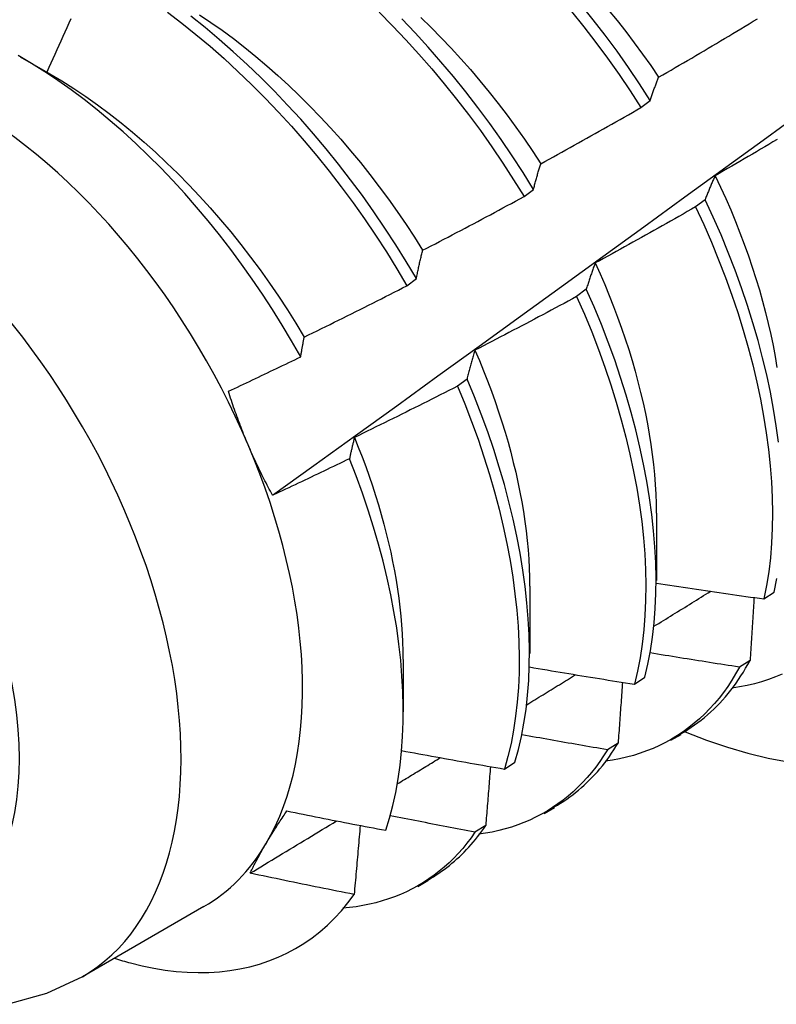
# Model space of a CAD drawing. Header units: inches. Extents: x 17 to 237, y 17 to 149.
# Tile 73 of 118: x 211.756 to 211.964, y 89.698 to 89.968. Entities that reach past the tile are written whole.
import ezdxf

# ---------------------------------------------------------------- set-up
doc = ezdxf.new("R2010")
doc.units = ezdxf.units.IN
doc.header["$MEASUREMENT"] = 0
doc.layers.add('Visible Edges(ANSI)', color=7, linetype='Continuous', lineweight=25)
doc.layers.add('Visible Tangent Edges(ANSI)', color=7, linetype='Continuous', lineweight=25)

msp = doc.modelspace()

# ---------------------------------------------------------------- linework, layer by layer
at = {"layer": 'Visible Edges(ANSI)'}
for p, q in [((211.75584, 89.95817), (211.764, 89.95347)), ((211.92646, 89.94418), (211.92905, 89.94615)), ((211.89434, 89.91973), (211.89694, 89.92171)), ((211.94413, 89.91887), (211.94149, 89.91688)), ((211.86214, 89.89524), (211.86475, 89.89722)), ((211.91145, 89.89424), (211.9088, 89.89225)), ((211.87867, 89.86959), (211.87601, 89.8676)), ((211.93075, 89.83273), (211.93073, 89.81424)), ((211.89595, 89.81264), (211.89593, 89.79415)), ((211.96028, 89.80916), (211.96315, 89.81106)), ((211.86115, 89.79255), (211.86113, 89.7781)), ((211.95647, 89.79227), (211.95354, 89.79043)), ((211.92467, 89.78573), (211.92755, 89.78762)), ((211.92019, 89.76953), (211.91725, 89.7677)), ((211.93472, 89.77033), (211.93753, 89.77195)), ((211.88895, 89.76241), (211.89184, 89.76429)), ((211.89992, 89.75024), (211.90273, 89.75186)), ((211.88381, 89.74692), (211.88086, 89.74509)), ((211.86512, 89.73015), (211.86793, 89.73177)), ((211.80636, 89.72463), (211.77295, 89.70535))]:
    msp.add_line(p, q, dxfattribs=at)
at = {"layer": 'Visible Edges(ANSI)', "flags": 128}
for points in [[(211.82522, 89.83764), (211.8366, 89.84584), (211.84797, 89.85404), (211.85933, 89.86224), (211.87068, 89.87044), (211.88202, 89.87864), (211.89335, 89.88683), (211.90467, 89.89503), (211.91598, 89.90322), (211.92728, 89.91142), (211.93857, 89.91961), (211.94985, 89.9278), (211.96112, 89.93599), (211.97237, 89.94418), (211.98362, 89.95236), (211.99487, 89.96054), (212.0061, 89.96872), (212.01732, 89.9769), (212.02853, 89.98508), (212.03973, 89.99325), (212.05093, 90.00142), (212.06211, 90.00958), (212.07329, 90.01774)], [(211.92905, 89.94615), (211.92609, 89.95073), (211.92304, 89.95524), (211.9199, 89.95968), (211.91667, 89.96404), (211.91336, 89.96833), (211.90998, 89.97253)], [(211.79629, 89.97041), (211.80024, 89.96741), (211.80416, 89.96428), (211.80805, 89.96102), (211.8119, 89.95764), (211.8157, 89.95413), (211.81946, 89.95052), (211.82317, 89.94679), (211.82682, 89.94296), (211.83041, 89.93903), (211.83394, 89.935), (211.8374, 89.93089), (211.84079, 89.92668), (211.8441, 89.9224), (211.84734, 89.91803), (211.85048, 89.9136), (211.85354, 89.9091), (211.85651, 89.90453), (211.85938, 89.89991), (211.86214, 89.89524)], [(211.85448, 89.97039), (211.85819, 89.96666), (211.86184, 89.96282), (211.86543, 89.95889), (211.86896, 89.95486), (211.87241, 89.95074), (211.8758, 89.94653), (211.87911, 89.94224), (211.88233, 89.93788), (211.88547, 89.93344), (211.88853, 89.92893), (211.89148, 89.92436), (211.89434, 89.91973)], [(211.90742, 89.97059), (211.9108, 89.96638), (211.91411, 89.96209), (211.91733, 89.95772), (211.92046, 89.95327), (211.92351, 89.94876), (211.92646, 89.94418)], [(211.91749, 89.97107), (211.91992, 89.96809), (211.92231, 89.96507), (211.92464, 89.962), (211.92693, 89.95888), (211.92916, 89.95572), (211.93134, 89.95251)], [(211.76977, 89.96857), (211.76923, 89.96735), (211.76868, 89.96613), (211.76814, 89.96491), (211.76759, 89.96368), (211.76705, 89.96246), (211.7665, 89.96125), (211.76595, 89.96003), (211.7654, 89.95881), (211.76485, 89.95759), (211.7643, 89.95637), (211.76375, 89.95515), (211.7632, 89.95393)], [(211.86475, 89.89722), (211.86197, 89.90189), (211.8591, 89.90651), (211.85612, 89.91107), (211.85306, 89.91556), (211.84991, 89.91999), (211.84667, 89.92435), (211.84335, 89.92863), (211.83995, 89.93283), (211.83649, 89.93694), (211.83295, 89.94096), (211.82936, 89.94488), (211.8257, 89.9487), (211.82199, 89.95242), (211.81823, 89.95603), (211.81442, 89.95952), (211.81057, 89.9629), (211.80668, 89.96615), (211.80276, 89.96927)], [(211.80511, 89.96969), (211.80824, 89.9676), (211.81137, 89.96541), (211.81447, 89.96312), (211.81755, 89.96073), (211.82061, 89.95826), (211.82365, 89.95569), (211.82666, 89.95304), (211.82963, 89.9503), (211.83257, 89.94749), (211.83548, 89.9446), (211.83834, 89.94163), (211.84116, 89.93859), (211.84394, 89.93549), (211.84667, 89.93232), (211.84935, 89.92908), (211.85198, 89.92579), (211.85455, 89.92244), (211.85706, 89.91904), (211.85951, 89.91559), (211.8619, 89.91209), (211.86422, 89.90854), (211.86647, 89.90496)], [(211.89694, 89.92171), (211.89407, 89.92633), (211.89111, 89.9309), (211.88805, 89.9354), (211.8849, 89.93983), (211.88167, 89.94419), (211.87836, 89.94848), (211.87496, 89.95268), (211.8715, 89.95679), (211.86797, 89.96081), (211.86438, 89.96474), (211.86072, 89.96857)], [(211.86598, 89.96892), (211.86878, 89.96619), (211.87155, 89.96339), (211.87427, 89.96053), (211.87696, 89.9576), (211.8796, 89.95461), (211.8822, 89.95156), (211.88475, 89.94845), (211.88725, 89.94529), (211.88971, 89.94207), (211.8921, 89.93881), (211.89444, 89.9355), (211.89672, 89.93215), (211.89894, 89.92876)], [(211.93134, 89.95251), (211.93248, 89.95317), (211.93362, 89.95383), (211.93475, 89.95449), (211.93589, 89.95515), (211.93703, 89.95581), (211.93816, 89.95648), (211.93929, 89.95714), (211.94043, 89.9578), (211.94156, 89.95847), (211.94269, 89.95914), (211.94383, 89.9598), (211.94496, 89.96047), (211.94609, 89.96114), (211.94722, 89.96181), (211.94835, 89.96249), (211.94948, 89.96316), (211.9506, 89.96383), (211.95173, 89.96451), (211.95286, 89.96518), (211.95398, 89.96586), (211.95511, 89.96654), (211.95624, 89.96722), (211.95736, 89.9679), (211.95848, 89.96858)], [(211.83295, 89.8757), (211.83046, 89.88007), (211.82788, 89.8844), (211.82521, 89.88868), (211.82245, 89.8929), (211.81962, 89.89707), (211.8167, 89.90118), (211.81371, 89.90522), (211.81065, 89.90918), (211.80753, 89.91305), (211.80434, 89.91684), (211.8011, 89.92053), (211.79781, 89.92413), (211.79446, 89.92763), (211.79106, 89.93103), (211.78762, 89.93432), (211.78413, 89.9375), (211.7806, 89.94057), (211.77704, 89.94353), (211.77345, 89.94636), (211.76984, 89.94905), (211.76621, 89.95162), (211.76257, 89.95405), (211.75892, 89.95634), (211.75527, 89.95849)], [(211.764, 89.95347), (211.7673, 89.95151), (211.77058, 89.94943), (211.77385, 89.94724), (211.77711, 89.94494), (211.78034, 89.94253), (211.78355, 89.94002), (211.78674, 89.93741), (211.78989, 89.93471), (211.79301, 89.93191), (211.7961, 89.92902), (211.79915, 89.92604), (211.80216, 89.92298), (211.80512, 89.91985), (211.80804, 89.91664), (211.81091, 89.91335), (211.81372, 89.91), (211.81647, 89.90658), (211.81917, 89.9031), (211.8218, 89.89956), (211.82437, 89.89597), (211.82687, 89.89233), (211.8293, 89.88864), (211.83165, 89.8849), (211.83392, 89.88112)], [(211.92905, 89.94615), (211.92914, 89.94643), (211.92923, 89.94671), (211.92932, 89.94698), (211.92941, 89.94726), (211.9295, 89.94753), (211.9296, 89.9478), (211.92969, 89.94807), (211.92978, 89.94834), (211.92988, 89.94861), (211.92997, 89.94888), (211.93007, 89.94915), (211.93016, 89.94941), (211.93026, 89.94968), (211.93036, 89.94994), (211.93045, 89.9502), (211.93055, 89.95047), (211.93065, 89.95073), (211.93075, 89.95098), (211.93084, 89.95124), (211.93094, 89.9515), (211.93104, 89.95175), (211.93114, 89.95201), (211.93124, 89.95226), (211.93134, 89.95251)], [(211.89894, 89.92876), (211.90009, 89.92939), (211.90125, 89.93002), (211.9024, 89.93065), (211.90355, 89.93129), (211.9047, 89.93192), (211.90585, 89.93256), (211.907, 89.93319), (211.90815, 89.93383), (211.9093, 89.93447), (211.91045, 89.93511), (211.91159, 89.93575), (211.91274, 89.93639), (211.91389, 89.93704), (211.91503, 89.93768), (211.91618, 89.93833), (211.91732, 89.93897), (211.91847, 89.93962), (211.91961, 89.94027), (211.92075, 89.94092), (211.92189, 89.94157), (211.92303, 89.94222), (211.92418, 89.94287), (211.92532, 89.94352), (211.92646, 89.94418)], [(211.96392, 89.93541), (211.96278, 89.93474), (211.96165, 89.93407), (211.96052, 89.9334), (211.95938, 89.93273), (211.95825, 89.93206), (211.95711, 89.93139), (211.95598, 89.93073), (211.95484, 89.93006), (211.95371, 89.9294), (211.95257, 89.92874), (211.95143, 89.92808), (211.95029, 89.92742), (211.94915, 89.92676), (211.94801, 89.9261), (211.94687, 89.92544)], [(211.89694, 89.92171), (211.89702, 89.92201), (211.8971, 89.92232), (211.89718, 89.92262), (211.89726, 89.92293), (211.89734, 89.92323), (211.89742, 89.92353), (211.8975, 89.92383), (211.89758, 89.92413), (211.89766, 89.92443), (211.89775, 89.92472), (211.89783, 89.92502), (211.89791, 89.92531), (211.898, 89.92561), (211.89808, 89.9259), (211.89816, 89.92619), (211.89825, 89.92648), (211.89833, 89.92677), (211.89842, 89.92705), (211.89851, 89.92734), (211.89859, 89.92763), (211.89868, 89.92791), (211.89877, 89.92819), (211.89885, 89.92848), (211.89894, 89.92876)], [(211.94687, 89.92544), (211.94675, 89.92518), (211.94663, 89.92492), (211.94651, 89.92466), (211.94639, 89.92439), (211.94628, 89.92413), (211.94616, 89.92386), (211.94604, 89.92359), (211.94592, 89.92332), (211.94581, 89.92305), (211.94569, 89.92278), (211.94558, 89.92251), (211.94546, 89.92224), (211.94535, 89.92196), (211.94523, 89.92169), (211.94512, 89.92141), (211.94501, 89.92113), (211.9449, 89.92085), (211.94479, 89.92057), (211.94467, 89.92029), (211.94456, 89.92001), (211.94445, 89.91973), (211.94434, 89.91944), (211.94424, 89.91916), (211.94413, 89.91887)], [(211.94687, 89.92544), (211.94836, 89.92231), (211.94979, 89.91918), (211.95115, 89.91604), (211.95246, 89.91289), (211.95371, 89.90975), (211.9549, 89.90661), (211.95602, 89.90347), (211.95709, 89.90034), (211.95809, 89.89721), (211.95903, 89.8941), (211.95991, 89.891), (211.96072, 89.88791), (211.96147, 89.88485), (211.96216, 89.8818), (211.96279, 89.87877), (211.96335, 89.87577), (211.96385, 89.87279)], [(211.86647, 89.90496), (211.86764, 89.90556), (211.8688, 89.90617), (211.86997, 89.90677), (211.87114, 89.90738), (211.8723, 89.90799), (211.87347, 89.90859), (211.87463, 89.9092), (211.8758, 89.90981), (211.87696, 89.91043), (211.87812, 89.91104), (211.87929, 89.91165), (211.88045, 89.91227), (211.88161, 89.91288), (211.88277, 89.9135), (211.88393, 89.91412), (211.88509, 89.91474), (211.88625, 89.91536), (211.88741, 89.91598), (211.88856, 89.9166), (211.88972, 89.91723), (211.89088, 89.91785), (211.89203, 89.91847), (211.89319, 89.9191), (211.89434, 89.91973)], [(211.96429, 89.8522), (211.96368, 89.85674), (211.96293, 89.86135), (211.96206, 89.866), (211.96105, 89.8707), (211.95992, 89.87543), (211.95867, 89.8802), (211.95728, 89.885), (211.95577, 89.88982), (211.95414, 89.89466), (211.95238, 89.8995), (211.9505, 89.90435), (211.9485, 89.9092), (211.94637, 89.91404), (211.94413, 89.91887)], [(211.94149, 89.91688), (211.94035, 89.91623), (211.9392, 89.91558), (211.93806, 89.91493), (211.93692, 89.91428), (211.93577, 89.91363), (211.93463, 89.91298), (211.93348, 89.91233), (211.93233, 89.91168), (211.93118, 89.91104), (211.93004, 89.91039), (211.92889, 89.90975), (211.92774, 89.90911), (211.92659, 89.90847), (211.92544, 89.90783), (211.92429, 89.90719), (211.92314, 89.90655), (211.92198, 89.90591), (211.92083, 89.90528), (211.91968, 89.90464), (211.91853, 89.90401), (211.91737, 89.90337), (211.91622, 89.90274), (211.91506, 89.90211), (211.9139, 89.90148)], [(211.94149, 89.91688), (211.94373, 89.91205), (211.94584, 89.90721), (211.94784, 89.90236), (211.94971, 89.89751), (211.95146, 89.89266), (211.95308, 89.88783), (211.95458, 89.88301), (211.95595, 89.87822), (211.9572, 89.87345), (211.95832, 89.86872), (211.95932, 89.86402), (211.96018, 89.85937), (211.96092, 89.85477), (211.96152, 89.85023), (211.962, 89.84575), (211.96234, 89.84134), (211.96255, 89.837), (211.96263, 89.83274), (211.96258, 89.82856), (211.96239, 89.82448), (211.96207, 89.82049), (211.96161, 89.81661), (211.96101, 89.81283), (211.96028, 89.80916)], [(211.86475, 89.89722), (211.86481, 89.89755), (211.86488, 89.89789), (211.86495, 89.89822), (211.86502, 89.89855), (211.86509, 89.89888), (211.86516, 89.89921), (211.86523, 89.89954), (211.8653, 89.89987), (211.86537, 89.9002), (211.86544, 89.90052), (211.86551, 89.90085), (211.86558, 89.90117), (211.86565, 89.90149), (211.86573, 89.90181), (211.8658, 89.90213), (211.86587, 89.90245), (211.86594, 89.90277), (211.86602, 89.90308), (211.86609, 89.9034), (211.86617, 89.90371), (211.86624, 89.90403), (211.86632, 89.90434), (211.86639, 89.90465), (211.86647, 89.90496)], [(211.9139, 89.90148), (211.9138, 89.90119), (211.91369, 89.9009), (211.91358, 89.90061), (211.91348, 89.90032), (211.91337, 89.90002), (211.91326, 89.89973), (211.91316, 89.89943), (211.91305, 89.89914), (211.91295, 89.89884), (211.91285, 89.89854), (211.91274, 89.89824), (211.91264, 89.89794), (211.91254, 89.89764), (211.91244, 89.89733), (211.91234, 89.89703), (211.91224, 89.89672), (211.91214, 89.89642), (211.91204, 89.89611), (211.91194, 89.8958), (211.91184, 89.89549), (211.91174, 89.89518), (211.91164, 89.89487), (211.91154, 89.89455), (211.91145, 89.89424)], [(211.9139, 89.90148), (211.91525, 89.89851), (211.91654, 89.89553), (211.91778, 89.89254), (211.91896, 89.88956), (211.92008, 89.88658), (211.92116, 89.8836), (211.92217, 89.88063), (211.92313, 89.87767), (211.92403, 89.87472), (211.92488, 89.87177), (211.92567, 89.86884), (211.9264, 89.86593), (211.92708, 89.86303), (211.9277, 89.86015), (211.92826, 89.85729), (211.92876, 89.85445), (211.92921, 89.85163), (211.9296, 89.84885), (211.92993, 89.84608), (211.9302, 89.84335), (211.93041, 89.84065), (211.93056, 89.83798), (211.93066, 89.83535), (211.93069, 89.83275)], [(211.83392, 89.88112), (211.8351, 89.8817), (211.83629, 89.88228), (211.83747, 89.88285), (211.83865, 89.88343), (211.83983, 89.88401), (211.84101, 89.88459), (211.84219, 89.88518), (211.84336, 89.88576), (211.84454, 89.88634), (211.84572, 89.88693), (211.8469, 89.88752), (211.84807, 89.8881), (211.84925, 89.88869), (211.85042, 89.88928), (211.8516, 89.88987), (211.85277, 89.89046), (211.85394, 89.89106), (211.85512, 89.89165), (211.85629, 89.89225), (211.85746, 89.89284), (211.85863, 89.89344), (211.8598, 89.89404), (211.86097, 89.89464), (211.86214, 89.89524)], [(211.92755, 89.78762), (211.9284, 89.79119), (211.92911, 89.79487), (211.92968, 89.79866), (211.93012, 89.80257), (211.93042, 89.80657), (211.93059, 89.81066), (211.93063, 89.81485), (211.93053, 89.81912), (211.93031, 89.82347), (211.92995, 89.82789), (211.92946, 89.83238), (211.92884, 89.83693), (211.92809, 89.84153), (211.92721, 89.84619), (211.9262, 89.85089), (211.92506, 89.85562), (211.9238, 89.86039), (211.92241, 89.86519), (211.9209, 89.87001), (211.91926, 89.87485), (211.91749, 89.87969), (211.9156, 89.88455), (211.91358, 89.8894), (211.91145, 89.89424)], [(211.9088, 89.89225), (211.90764, 89.89162), (211.90649, 89.891), (211.90533, 89.89037), (211.90417, 89.88975), (211.90301, 89.88913), (211.90184, 89.88851), (211.90068, 89.88789), (211.89952, 89.88727), (211.89836, 89.88665), (211.89719, 89.88603), (211.89603, 89.88542), (211.89487, 89.8848), (211.8937, 89.88419), (211.89254, 89.88358), (211.89137, 89.88297), (211.8902, 89.88236), (211.88904, 89.88175), (211.88787, 89.88114), (211.8867, 89.88053), (211.88553, 89.87993), (211.88436, 89.87932), (211.88319, 89.87872), (211.88202, 89.87811), (211.88085, 89.87751)], [(211.9088, 89.89225), (211.91093, 89.8874), (211.91294, 89.88255), (211.91482, 89.8777), (211.91657, 89.87286), (211.91821, 89.86802), (211.91971, 89.8632), (211.92109, 89.85841), (211.92234, 89.85364), (211.92347, 89.8489), (211.92447, 89.84421), (211.92534, 89.83956), (211.92608, 89.83496), (211.92669, 89.83041), (211.92717, 89.82593), (211.92752, 89.82151), (211.92773, 89.81717), (211.92782, 89.81291), (211.92777, 89.80873), (211.92759, 89.80464), (211.92728, 89.80064), (211.92683, 89.79675), (211.92624, 89.79296), (211.92553, 89.78929), (211.92467, 89.78573)], [(211.83295, 89.8757), (211.83299, 89.87593), (211.83303, 89.87616), (211.83307, 89.87639), (211.83311, 89.87662), (211.83314, 89.87685), (211.83318, 89.87708), (211.83322, 89.87731), (211.83326, 89.87754), (211.8333, 89.87776), (211.83334, 89.87799), (211.83338, 89.87822), (211.83343, 89.87844), (211.83347, 89.87867), (211.83351, 89.8789), (211.83355, 89.87912), (211.83359, 89.87935), (211.83363, 89.87957), (211.83367, 89.87979), (211.83371, 89.88002), (211.83375, 89.88024), (211.8338, 89.88046), (211.83384, 89.88068), (211.83388, 89.8809), (211.83392, 89.88112)], [(211.81307, 89.86621), (211.8139, 89.8666), (211.81473, 89.86699), (211.81556, 89.86738), (211.81639, 89.86777), (211.81722, 89.86816), (211.81805, 89.86855), (211.81888, 89.86894), (211.81971, 89.86934), (211.82054, 89.86973), (211.82137, 89.87013), (211.8222, 89.87052), (211.82303, 89.87091), (211.82385, 89.87131), (211.82468, 89.87171), (211.82551, 89.8721), (211.82634, 89.8725), (211.82717, 89.8729), (211.82799, 89.8733), (211.82882, 89.87369), (211.82965, 89.87409), (211.83047, 89.87449), (211.8313, 89.87489), (211.83212, 89.87529), (211.83295, 89.8757)], [(211.88085, 89.87751), (211.88075, 89.87719), (211.88066, 89.87688), (211.88056, 89.87656), (211.88047, 89.87624), (211.88037, 89.87591), (211.88028, 89.87559), (211.88019, 89.87527), (211.88009, 89.87494), (211.88, 89.87461), (211.87991, 89.87429), (211.87982, 89.87396), (211.87972, 89.87363), (211.87963, 89.8733), (211.87954, 89.87297), (211.87945, 89.87263), (211.87936, 89.8723), (211.87928, 89.87197), (211.87919, 89.87163), (211.8791, 89.87129), (211.87901, 89.87095), (211.87892, 89.87062), (211.87884, 89.87027), (211.87875, 89.86993), (211.87867, 89.86959)], [(211.88085, 89.87751), (211.88206, 89.87469), (211.88322, 89.87187), (211.88433, 89.86905), (211.88539, 89.86623), (211.8864, 89.86342), (211.88736, 89.86061), (211.88827, 89.8578), (211.88913, 89.85501), (211.88994, 89.85223), (211.89069, 89.84945), (211.8914, 89.84669), (211.89206, 89.84395), (211.89266, 89.84122), (211.89321, 89.8385), (211.89371, 89.83581), (211.89416, 89.83314), (211.89456, 89.83048), (211.89491, 89.82786), (211.8952, 89.82525), (211.89544, 89.82268), (211.89563, 89.82013), (211.89577, 89.81761), (211.89585, 89.81513), (211.89588, 89.81267)], [(211.87601, 89.8676), (211.87484, 89.867), (211.87367, 89.8664), (211.87249, 89.86581), (211.87132, 89.86521), (211.87014, 89.86462), (211.86897, 89.86402), (211.86779, 89.86343), (211.86661, 89.86284), (211.86543, 89.86225), (211.86426, 89.86166), (211.86308, 89.86108), (211.8619, 89.86049), (211.86072, 89.8599), (211.85954, 89.85932), (211.85836, 89.85874), (211.85718, 89.85815), (211.856, 89.85757), (211.85481, 89.85699), (211.85363, 89.85641), (211.85245, 89.85584), (211.85126, 89.85526), (211.85008, 89.85468), (211.84889, 89.85411), (211.84771, 89.85354)], [(211.87601, 89.8676), (211.87803, 89.86275), (211.87992, 89.85789), (211.88169, 89.85305), (211.88333, 89.84821), (211.88484, 89.84339), (211.88623, 89.8386), (211.88749, 89.83383), (211.88862, 89.82909), (211.88962, 89.8244), (211.8905, 89.81974), (211.89124, 89.81514), (211.89185, 89.8106), (211.89234, 89.80611), (211.89269, 89.80169), (211.89291, 89.79735), (211.893, 89.79308), (211.89296, 89.78889), (211.89279, 89.7848), (211.89248, 89.7808), (211.89204, 89.7769), (211.89147, 89.7731), (211.89076, 89.76942), (211.88992, 89.76585), (211.88895, 89.76241)], [(211.89184, 89.76429), (211.8928, 89.76774), (211.89364, 89.77132), (211.89433, 89.77501), (211.8949, 89.77881), (211.89532, 89.78272), (211.89562, 89.78673), (211.89578, 89.79083), (211.89581, 89.79502), (211.89571, 89.7993), (211.89548, 89.80365), (211.89512, 89.80807), (211.89462, 89.81256), (211.894, 89.81711), (211.89324, 89.82172), (211.89236, 89.82637), (211.89135, 89.83107), (211.89021, 89.83581), (211.88894, 89.84058), (211.88754, 89.84538), (211.88602, 89.8502), (211.88437, 89.85504), (211.88259, 89.85989), (211.88069, 89.86474), (211.87867, 89.86959)], [(211.81851, 89.85146), (211.81825, 89.85207), (211.818, 89.85267), (211.81775, 89.85327), (211.81751, 89.85388), (211.81726, 89.85448), (211.81702, 89.85509), (211.81678, 89.8557), (211.81654, 89.85631), (211.81631, 89.85692), (211.81608, 89.85753), (211.81585, 89.85814), (211.81562, 89.85875), (211.81539, 89.85937), (211.81517, 89.85999), (211.81495, 89.8606), (211.81473, 89.86122), (211.81452, 89.86184), (211.8143, 89.86246), (211.81409, 89.86308), (211.81388, 89.86371), (211.81367, 89.86433), (211.81347, 89.86495), (211.81327, 89.86558), (211.81307, 89.86621)], [(211.84771, 89.85354), (211.84765, 89.8533), (211.84759, 89.85306), (211.84753, 89.85282), (211.84747, 89.85258), (211.84742, 89.85234), (211.84736, 89.8521), (211.8473, 89.85186), (211.84724, 89.85162), (211.84719, 89.85137), (211.84713, 89.85113), (211.84707, 89.85089), (211.84702, 89.85064), (211.84696, 89.8504), (211.8469, 89.85015), (211.84685, 89.84991), (211.84679, 89.84966), (211.84674, 89.84942), (211.84668, 89.84917), (211.84663, 89.84892), (211.84657, 89.84867), (211.84652, 89.84842), (211.84646, 89.84818), (211.84641, 89.84793), (211.84635, 89.84768)], [(211.84771, 89.85354), (211.84879, 89.85088), (211.84982, 89.84822), (211.85081, 89.84556), (211.85176, 89.84291), (211.85266, 89.84026), (211.85351, 89.83762), (211.85432, 89.83498), (211.85509, 89.83236), (211.85581, 89.82974), (211.85648, 89.82714), (211.85711, 89.82455), (211.85769, 89.82197), (211.85822, 89.81941), (211.85871, 89.81686), (211.85916, 89.81434), (211.85956, 89.81183), (211.85991, 89.80934), (211.86021, 89.80687), (211.86047, 89.80443), (211.86069, 89.80201), (211.86085, 89.79961), (211.86097, 89.79724), (211.86105, 89.7949), (211.86107, 89.79259)], [(211.82522, 89.83764), (211.82491, 89.8382), (211.82461, 89.83876), (211.82431, 89.83932), (211.82401, 89.83989), (211.82371, 89.84045), (211.82342, 89.84102), (211.82313, 89.84158), (211.82284, 89.84215), (211.82255, 89.84272), (211.82226, 89.8433), (211.82198, 89.84387), (211.8217, 89.84444), (211.82142, 89.84502), (211.82115, 89.8456), (211.82087, 89.84618), (211.8206, 89.84676), (211.82033, 89.84734), (211.82006, 89.84793), (211.8198, 89.84851), (211.81954, 89.8491), (211.81928, 89.84969), (211.81902, 89.85028), (211.81876, 89.85087), (211.81851, 89.85146)], [(211.84635, 89.84768), (211.84548, 89.84725), (211.8446, 89.84683), (211.84372, 89.8464), (211.84284, 89.84598), (211.84196, 89.84556), (211.84109, 89.84514), (211.84021, 89.84471), (211.83933, 89.84429), (211.83845, 89.84387), (211.83757, 89.84345), (211.83669, 89.84304), (211.83581, 89.84262), (211.83493, 89.8422), (211.83404, 89.84178), (211.83316, 89.84137), (211.83228, 89.84095), (211.8314, 89.84053), (211.83052, 89.84012), (211.82964, 89.8397), (211.82875, 89.83929), (211.82787, 89.83888), (211.82699, 89.83847), (211.8261, 89.83805), (211.82522, 89.83764)], [(211.85634, 89.74558), (211.85737, 89.74894), (211.85828, 89.75241), (211.85906, 89.756), (211.85973, 89.75969), (211.86026, 89.76348), (211.86067, 89.76735), (211.86095, 89.77132), (211.8611, 89.77537), (211.86113, 89.7795), (211.86103, 89.7837), (211.86079, 89.78798), (211.86044, 89.79233), (211.85995, 89.79675), (211.85933, 89.80122), (211.85859, 89.80575), (211.85772, 89.81031), (211.85672, 89.81491), (211.8556, 89.81954), (211.85436, 89.82419), (211.853, 89.82886), (211.85152, 89.83355), (211.84991, 89.83825), (211.84819, 89.84296), (211.84635, 89.84768)], [(211.93072, 89.81353), (211.93195, 89.81334), (211.93318, 89.81315), (211.93441, 89.81296), (211.93564, 89.81277), (211.93687, 89.81258), (211.9381, 89.8124), (211.93933, 89.81221), (211.94056, 89.81203), (211.94179, 89.81184), (211.94302, 89.81166), (211.94426, 89.81148), (211.94549, 89.81129), (211.94672, 89.81111), (211.94795, 89.81093), (211.94918, 89.81075), (211.95042, 89.81057), (211.95165, 89.81039), (211.95288, 89.81022), (211.95411, 89.81004), (211.95535, 89.80986), (211.95658, 89.80969), (211.95781, 89.80951), (211.95905, 89.80934), (211.96028, 89.80916)], [(211.96315, 89.81106), (211.96388, 89.81473)], [(211.93006, 89.80163), (211.93071, 89.80203), (211.93136, 89.80243), (211.93201, 89.80283), (211.93266, 89.80323), (211.93331, 89.80364), (211.93396, 89.80404), (211.93461, 89.80444), (211.93526, 89.80484), (211.93591, 89.80524), (211.93656, 89.80565), (211.93721, 89.80605), (211.93786, 89.80645), (211.93851, 89.80685), (211.93916, 89.80726), (211.93981, 89.80766), (211.94046, 89.80806), (211.94111, 89.80846), (211.94176, 89.80886), (211.94241, 89.80927), (211.94306, 89.80967), (211.9437, 89.81007), (211.94435, 89.81047), (211.945, 89.81088), (211.94565, 89.81128)], [(211.95756, 89.80955), (211.95752, 89.80883), (211.95747, 89.80811), (211.95743, 89.8074), (211.95739, 89.80668), (211.95734, 89.80596), (211.9573, 89.80524), (211.95725, 89.80453), (211.95721, 89.80381), (211.95716, 89.80309), (211.95712, 89.80237), (211.95707, 89.80165), (211.95703, 89.80093), (211.95698, 89.80021), (211.95694, 89.79949), (211.95689, 89.79877), (211.95684, 89.79805), (211.9568, 89.79733), (211.95675, 89.7966), (211.9567, 89.79588), (211.95666, 89.79516), (211.95661, 89.79444), (211.95656, 89.79371), (211.95652, 89.79299), (211.95647, 89.79227)], [(211.95354, 89.79043), (211.95252, 89.79058), (211.9515, 89.79074), (211.95047, 89.7909), (211.94945, 89.79106), (211.94843, 89.79121), (211.9474, 89.79137), (211.94638, 89.79153), (211.94536, 89.79169), (211.94434, 89.79185), (211.94332, 89.79202), (211.94229, 89.79218), (211.94127, 89.79234), (211.94025, 89.7925), (211.93923, 89.79267), (211.93821, 89.79283), (211.93719, 89.793), (211.93617, 89.79316), (211.93515, 89.79333), (211.93413, 89.79349), (211.93311, 89.79366), (211.93208, 89.79383), (211.93106, 89.79399), (211.93004, 89.79416), (211.92902, 89.79433)], [(211.93744, 89.77211), (211.93842, 89.77268), (211.93937, 89.77328), (211.94032, 89.7739), (211.94125, 89.77454), (211.94216, 89.7752), (211.94306, 89.77589), (211.94395, 89.77661), (211.94482, 89.77734), (211.94567, 89.7781), (211.94651, 89.77889), (211.94733, 89.7797), (211.94813, 89.78053), (211.94892, 89.78138), (211.9497, 89.78226), (211.95045, 89.78315), (211.95119, 89.78408), (211.95191, 89.78502), (211.95262, 89.78599), (211.95331, 89.78698), (211.95397, 89.78799), (211.95463, 89.78903), (211.95526, 89.79009), (211.95587, 89.79117), (211.95647, 89.79227)], [(211.89587, 89.79046), (211.89707, 89.79025), (211.89827, 89.79005), (211.89946, 89.78985), (211.90066, 89.78964), (211.90186, 89.78944), (211.90306, 89.78924), (211.90426, 89.78904), (211.90546, 89.78884), (211.90666, 89.78864), (211.90786, 89.78844), (211.90906, 89.78825), (211.91025, 89.78805), (211.91146, 89.78785), (211.91266, 89.78766), (211.91386, 89.78746), (211.91506, 89.78727), (211.91626, 89.78707), (211.91746, 89.78688), (211.91866, 89.78669), (211.91986, 89.78649), (211.92106, 89.7863), (211.92227, 89.78611), (211.92347, 89.78592), (211.92467, 89.78573)], [(211.95354, 89.79043), (211.95252, 89.78859), (211.95145, 89.78682), (211.95033, 89.78512), (211.94916, 89.78348), (211.94794, 89.7819), (211.94667, 89.78038), (211.94536, 89.77894), (211.944, 89.77755), (211.94259, 89.77624), (211.94114, 89.77498), (211.93964, 89.7738), (211.93811, 89.77268), (211.93653, 89.77163), (211.93491, 89.77064), (211.93325, 89.76973), (211.93155, 89.76888), (211.92982, 89.7681), (211.92805, 89.76739), (211.92624, 89.76675), (211.9244, 89.76618), (211.92253, 89.76567), (211.92062, 89.76524), (211.91869, 89.76488), (211.91672, 89.76459)], [(211.96535, 89.78851), (211.96349, 89.78773), (211.96159, 89.78702), (211.95965, 89.78639), (211.95767, 89.78584), (211.95566, 89.78537), (211.95361, 89.78498), (211.95152, 89.78466)], [(211.8951, 89.78009), (211.89566, 89.78044), (211.89622, 89.78078), (211.89678, 89.78112), (211.89734, 89.78147), (211.89789, 89.78181), (211.89845, 89.78215), (211.89901, 89.7825), (211.89957, 89.78284), (211.90013, 89.78318), (211.90069, 89.78353), (211.90125, 89.78387), (211.90181, 89.78421), (211.90237, 89.78456), (211.90293, 89.7849), (211.90349, 89.78525), (211.90405, 89.78559), (211.90461, 89.78593), (211.90516, 89.78628), (211.90572, 89.78662), (211.90628, 89.78697), (211.90684, 89.78731), (211.9074, 89.78765), (211.90796, 89.788), (211.90852, 89.78834)], [(211.92139, 89.78625), (211.92134, 89.78556), (211.92129, 89.78486), (211.92124, 89.78417), (211.92119, 89.78347), (211.92114, 89.78278), (211.9211, 89.78209), (211.92105, 89.78139), (211.921, 89.78069), (211.92095, 89.78), (211.9209, 89.7793), (211.92085, 89.77861), (211.9208, 89.77791), (211.92075, 89.77721), (211.9207, 89.77652), (211.92065, 89.77582), (211.9206, 89.77512), (211.92055, 89.77442), (211.9205, 89.77372), (211.92045, 89.77303), (211.9204, 89.77233), (211.92034, 89.77163), (211.92029, 89.77093), (211.92024, 89.77023), (211.92019, 89.76953)], [(211.91725, 89.7677), (211.91627, 89.76786), (211.91529, 89.76803), (211.91431, 89.7682), (211.91333, 89.76837), (211.91235, 89.76854), (211.91137, 89.76871), (211.91039, 89.76887), (211.90941, 89.76904), (211.90843, 89.76922), (211.90745, 89.76939), (211.90648, 89.76956), (211.9055, 89.76973), (211.90452, 89.7699), (211.90354, 89.77008), (211.90256, 89.77025), (211.90158, 89.77042), (211.9006, 89.7706), (211.89962, 89.77077), (211.89865, 89.77095), (211.89767, 89.77112), (211.89669, 89.7713), (211.89571, 89.77148), (211.89474, 89.77165), (211.89376, 89.77183)], [(211.90266, 89.75201), (211.90353, 89.75252), (211.90439, 89.75305), (211.90525, 89.7536), (211.90609, 89.75417), (211.90691, 89.75475), (211.90773, 89.75536), (211.90853, 89.75599), (211.90933, 89.75663), (211.9101, 89.7573), (211.91087, 89.75798), (211.91163, 89.75869), (211.91237, 89.75941), (211.91309, 89.76015), (211.91381, 89.76091), (211.91451, 89.76169), (211.9152, 89.76248), (211.91587, 89.7633), (211.91653, 89.76413), (211.91718, 89.76499), (211.91781, 89.76586), (211.91843, 89.76675), (211.91903, 89.76766), (211.91962, 89.76858), (211.92019, 89.76953)], [(211.86068, 89.7675), (211.86186, 89.76728), (211.86303, 89.76706), (211.86421, 89.76685), (211.86538, 89.76663), (211.86656, 89.76641), (211.86773, 89.7662), (211.86891, 89.76598), (211.87009, 89.76576), (211.87126, 89.76555), (211.87244, 89.76534), (211.87362, 89.76512), (211.8748, 89.76491), (211.87598, 89.7647), (211.87715, 89.76449), (211.87833, 89.76428), (211.87951, 89.76407), (211.88069, 89.76386), (211.88187, 89.76365), (211.88305, 89.76344), (211.88423, 89.76323), (211.88541, 89.76302), (211.88659, 89.76282), (211.88777, 89.76261), (211.88895, 89.76241)], [(211.91725, 89.7677), (211.91623, 89.76605), (211.91516, 89.76447), (211.91405, 89.76294), (211.91289, 89.76147), (211.9117, 89.76006), (211.91046, 89.7587), (211.90917, 89.75741), (211.90785, 89.75617), (211.90649, 89.75499), (211.90509, 89.75387), (211.90365, 89.75281), (211.90218, 89.7518), (211.90067, 89.75086), (211.89912, 89.74998), (211.89754, 89.74916), (211.89593, 89.7484), (211.89428, 89.7477), (211.89261, 89.74706), (211.8909, 89.74648), (211.88916, 89.74596), (211.88739, 89.74551), (211.88559, 89.74511), (211.88377, 89.74478), (211.88191, 89.74451)], [(211.85949, 89.75832), (211.85999, 89.75862), (211.86048, 89.75892), (211.86097, 89.75922), (211.86147, 89.75952), (211.86196, 89.75982), (211.86245, 89.76012), (211.86295, 89.76042), (211.86344, 89.76073), (211.86393, 89.76103), (211.86443, 89.76133), (211.86492, 89.76163), (211.86541, 89.76193), (211.86591, 89.76223), (211.8664, 89.76253), (211.86689, 89.76283), (211.86739, 89.76313), (211.86788, 89.76343), (211.86837, 89.76374), (211.86887, 89.76404), (211.86936, 89.76434), (211.86985, 89.76464), (211.87035, 89.76494), (211.87084, 89.76524), (211.87133, 89.76554)], [(211.8851, 89.76308), (211.88505, 89.76241), (211.885, 89.76174), (211.88495, 89.76107), (211.88489, 89.76039), (211.88484, 89.75972), (211.88479, 89.75905), (211.88473, 89.75838), (211.88468, 89.75771), (211.88463, 89.75703), (211.88457, 89.75636), (211.88452, 89.75569), (211.88446, 89.75501), (211.88441, 89.75434), (211.88436, 89.75367), (211.8843, 89.75299), (211.88425, 89.75232), (211.88419, 89.75164), (211.88414, 89.75097), (211.88408, 89.75029), (211.88403, 89.74962), (211.88397, 89.74894), (211.88392, 89.74827), (211.88386, 89.74759), (211.88381, 89.74692)], [(211.82341, 89.7419), (211.82362, 89.74226), (211.82384, 89.74262), (211.82405, 89.74299), (211.82427, 89.74335), (211.8245, 89.74371), (211.82472, 89.74408), (211.82495, 89.74445), (211.82518, 89.74482), (211.82541, 89.74519), (211.82564, 89.74556), (211.82588, 89.74593), (211.82612, 89.7463), (211.82636, 89.74668), (211.8266, 89.74705), (211.82684, 89.74743), (211.82709, 89.74781), (211.82734, 89.74819), (211.82759, 89.74857), (211.82784, 89.74895), (211.8281, 89.74934), (211.82836, 89.74972), (211.82862, 89.75011), (211.82888, 89.7505), (211.82914, 89.75089)], [(211.82914, 89.75089), (211.83027, 89.75066), (211.8314, 89.75043), (211.83254, 89.7502), (211.83367, 89.74998), (211.8348, 89.74975), (211.83593, 89.74953), (211.83706, 89.7493), (211.83819, 89.74908), (211.83933, 89.74886), (211.84046, 89.74863), (211.84159, 89.74841), (211.84272, 89.74819), (211.84386, 89.74797), (211.84499, 89.74775), (211.84612, 89.74753), (211.84726, 89.74731), (211.84839, 89.74709), (211.84953, 89.74687), (211.85066, 89.74666), (211.8518, 89.74644), (211.85293, 89.74622), (211.85407, 89.74601), (211.8552, 89.74579), (211.85634, 89.74558)], [(211.81906, 89.73378), (211.82005, 89.73438), (211.82104, 89.73498), (211.82203, 89.73558), (211.82302, 89.73618), (211.82401, 89.73678), (211.825, 89.73737), (211.82599, 89.73797), (211.82698, 89.73857), (211.82797, 89.73917), (211.82896, 89.73977), (211.82995, 89.74037), (211.83094, 89.74097), (211.83193, 89.74157), (211.83292, 89.74217), (211.83391, 89.74277), (211.8349, 89.74337), (211.83589, 89.74397), (211.83688, 89.74457), (211.83787, 89.74517), (211.83886, 89.74577), (211.83985, 89.74637), (211.84084, 89.74697), (211.84183, 89.74757), (211.84282, 89.74817)], [(211.88086, 89.74509), (211.87989, 89.74528), (211.87892, 89.74546), (211.87794, 89.74564), (211.87697, 89.74582), (211.876, 89.74601), (211.87503, 89.74619), (211.87405, 89.74638), (211.87308, 89.74656), (211.87211, 89.74675), (211.87114, 89.74693), (211.87017, 89.74712), (211.86919, 89.74731), (211.86822, 89.74749), (211.86725, 89.74768), (211.86628, 89.74787), (211.86531, 89.74806), (211.86434, 89.74825), (211.86337, 89.74844), (211.8624, 89.74863), (211.86143, 89.74882), (211.86046, 89.74901), (211.85949, 89.7492), (211.85852, 89.74939), (211.85755, 89.74958)], [(211.8493, 89.74692), (211.84924, 89.74613), (211.84917, 89.74534), (211.8491, 89.74455), (211.84904, 89.74377), (211.84897, 89.74298), (211.8489, 89.74219), (211.84883, 89.7414), (211.84876, 89.74061), (211.84869, 89.73982), (211.84863, 89.73903), (211.84856, 89.73824), (211.84849, 89.73745), (211.84842, 89.73666), (211.84835, 89.73587), (211.84828, 89.73508), (211.84821, 89.73429), (211.84814, 89.7335), (211.84807, 89.7327), (211.848, 89.73191), (211.84792, 89.73112), (211.84785, 89.73032), (211.84778, 89.72953), (211.84771, 89.72874), (211.84764, 89.72794)], [(211.86787, 89.7319), (211.86864, 89.73235), (211.86941, 89.73282), (211.87017, 89.7333), (211.87092, 89.7338), (211.87166, 89.73431), (211.87239, 89.73484), (211.87311, 89.73538), (211.87382, 89.73594), (211.87453, 89.73651), (211.87522, 89.7371), (211.8759, 89.7377), (211.87657, 89.73832), (211.87723, 89.73896), (211.87789, 89.73961), (211.87853, 89.74027), (211.87916, 89.74095), (211.87978, 89.74164), (211.88039, 89.74235), (211.88098, 89.74307), (211.88157, 89.74381), (211.88215, 89.74457), (211.88271, 89.74534), (211.88326, 89.74612), (211.88381, 89.74692)], [(211.88086, 89.74509), (211.87978, 89.74355), (211.87865, 89.74206), (211.87749, 89.74062), (211.87627, 89.73925), (211.87502, 89.73793), (211.87373, 89.73667), (211.8724, 89.73547), (211.87103, 89.73432), (211.86962, 89.73324), (211.86817, 89.73221), (211.86669, 89.73125), (211.86517, 89.73034), (211.86362, 89.72949), (211.86204, 89.72871), (211.86042, 89.72798), (211.85877, 89.72731), (211.85709, 89.72671), (211.85538, 89.72616), (211.85364, 89.72568), (211.85187, 89.72525), (211.85007, 89.72489), (211.84824, 89.72459), (211.84639, 89.72435), (211.84452, 89.72417)], [(211.81906, 89.73378), (211.81921, 89.7341), (211.81937, 89.73443), (211.81952, 89.73475), (211.81969, 89.73508), (211.81985, 89.73541), (211.82001, 89.73574), (211.82018, 89.73607), (211.82035, 89.7364), (211.82053, 89.73673), (211.8207, 89.73707), (211.82088, 89.7374), (211.82106, 89.73774), (211.82124, 89.73808), (211.82143, 89.73842), (211.82161, 89.73876), (211.8218, 89.7391), (211.82199, 89.73945), (211.82219, 89.7398), (211.82239, 89.74014), (211.82258, 89.74049), (211.82279, 89.74084), (211.82299, 89.74119), (211.8232, 89.74155), (211.82341, 89.7419)], [(211.84764, 89.72794), (211.84645, 89.72818), (211.84525, 89.72842), (211.84406, 89.72865), (211.84287, 89.72889), (211.84167, 89.72913), (211.84048, 89.72937), (211.83929, 89.72961), (211.8381, 89.72985), (211.8369, 89.73009), (211.83571, 89.73033), (211.83452, 89.73057), (211.83333, 89.73082), (211.83214, 89.73106), (211.83095, 89.7313), (211.82976, 89.73155), (211.82857, 89.73179), (211.82738, 89.73204), (211.82619, 89.73229), (211.825, 89.73253), (211.82381, 89.73278), (211.82262, 89.73303), (211.82143, 89.73328), (211.82024, 89.73353), (211.81906, 89.73378)], [(211.78619, 89.70912), (211.78938, 89.70834), (211.79253, 89.7077), (211.79565, 89.70719), (211.79872, 89.70681), (211.80176, 89.70658), (211.80475, 89.70648), (211.8077, 89.70653), (211.8106, 89.70671), (211.81345, 89.70703), (211.81623, 89.70749), (211.81896, 89.70808), (211.82162, 89.70882), (211.82421, 89.70969), (211.82673, 89.71069), (211.82918, 89.71183), (211.83155, 89.7131), (211.83385, 89.71451), (211.83607, 89.71604), (211.83821, 89.71771), (211.84027, 89.71951), (211.84225, 89.72143), (211.84414, 89.72348), (211.84594, 89.72565), (211.84764, 89.72794)], [(211.77295, 89.70535), (211.76303, 89.7007), (211.75256, 89.69776)]]:
    msp.add_lwpolyline(points, dxfattribs=at)
at = {"layer": 'Visible Edges(ANSI)'}
for centre, major_axis, start_param, end_param in [((211.74091, 89.838), (0.06545, -0.11337), 1.361945, 2.409143), ((211.74091, 89.838), (0.06545, -0.11337), 0.314748, 1.361945), ((211.91977, 89.94127), (0.0975, -0.16887), 5.635352, 6.960298), ((211.74091, 89.838), (0.06545, -0.11337), 0, 0.314748), ((211.75831, 89.84805), (0.07776, -0.13468), 5.712947, 5.754141)]:
    msp.add_ellipse(centre, major_axis=major_axis, ratio=0.57735, start_param=start_param, end_param=end_param, dxfattribs=at)
at = {"layer": 'Visible Tangent Edges(ANSI)'}
msp.add_ellipse((211.7075, 89.81871), major_axis=(0.06545, -0.11337), ratio=0.57735, start_param=0, end_param=3.141593, dxfattribs=at)
msp.add_ellipse((211.68523, 89.80586), major_axis=(0.0497, -0.08609), ratio=0.57735, dxfattribs=at)

doc.saveas('drawing.dxf')
